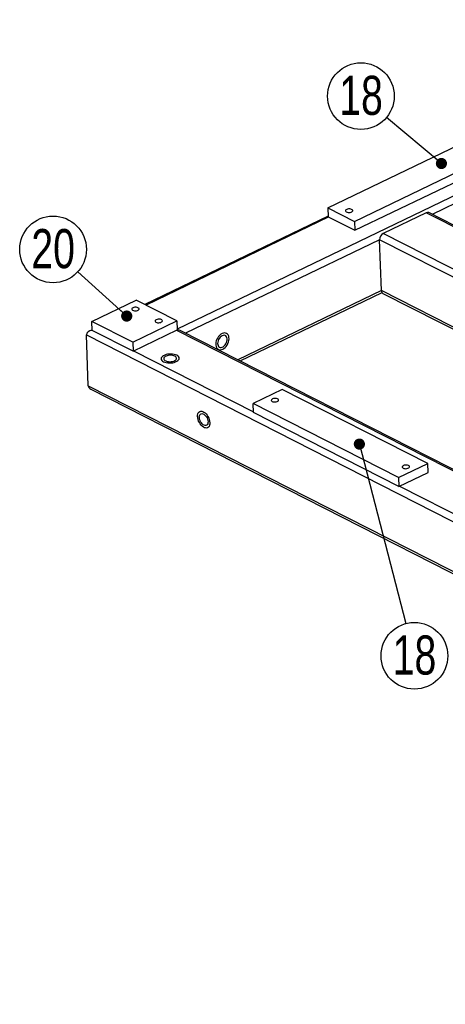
# Model space of a CAD drawing. Header units: millimetres. Extents: x 5 to 3649, y 4 to 418.
# Tile 25 of 105: x 1001 to 1039, y 211 to 299. Entities that reach past the tile are written whole.
import ezdxf

# ---------------------------------------------------------------- set-up
doc = ezdxf.new("R2010")
doc.units = ezdxf.units.MM
doc.layers.add('NOTES', color=6, linetype='Continuous')
doc.layers.add('TRAIT-FORT', color=4, linetype='Continuous', lineweight=25)
doc.styles.add('SLDTEXTSTYLE0', font='TXT', dxfattribs={"width": 0.75})
doc.dimstyles.new('SLDDIMSTYLE6', dxfattribs={"dimtxt": 0.18, "dimasz": 1, "dimexe": 0, "dimexo": 0.0625, "dimgap": 0, "dimtad": 0, "dimtih": 1, "dimtoh": 1, "dimdec": 0, "dimrnd": 1e-09, "dimzin": 0, "dimdsep": 46, "dimtxsty": 'Standard', "dimblk1": 'DOT', "dimblk2": 'DOT', "dimsah": 1, "dimcen": 0.09, "dimadec": 0, "dimazin": 0, "dimtfac": 1, "dimtdec": 0, "dimtofl": 0, "dimtmove": 0, "dimatfit": 3, "dimldrblk": 'DOT', "dimfxl": 1, "dimfrac": 2, "dimtolj": 1, "dimtzin": 0, "dimarcsym": 0})

# ---------------------------------------------------------------- blocks, each defined once
blk = doc.blocks.new('SW_NOTE_65')
at = {"layer": 'NOTES', "color": 0}
blk.add_circle((-2.287, 1.915), 2.983, dxfattribs=at)
at = {"layer": 'NOTES', "color": 0, "insert": (-2.277, 3.734), "char_height": 3.5, "attachment_point": 2, "style": 'SLDTEXTSTYLE0'}
blk.add_mtext('18', dxfattribs=at)
blk = doc.blocks.new('_Dot')
at = {"color": 0, "linetype": 'ByBlock', "lineweight": -2}
blk.add_line((-0.5, 0), (-1, 0), dxfattribs=at)
at = {"color": 0, "linetype": 'ByBlock', "const_width": 0.5}
blk.add_lwpolyline([(-0.25, 0, 1), (0.25, 0, 1)], format="xyb", close=True, dxfattribs=at)
blk = doc.blocks.new('SW_NOTE_66')
at = {"layer": 'NOTES', "color": 0}
blk.add_circle((-2.212, 2.001), 2.983, dxfattribs=at)
at = {"layer": 'NOTES', "color": 0, "insert": (-2.202, 3.82), "char_height": 3.5, "attachment_point": 2, "style": 'SLDTEXTSTYLE0'}
blk.add_mtext('20', dxfattribs=at)
blk = doc.blocks.new('SW_NOTE_72')
at = {"layer": 'NOTES', "color": 0}
blk.add_circle((-2.978, -0.171), 2.983, dxfattribs=at)
at = {"layer": 'NOTES', "color": 0, "insert": (-2.968, 1.648), "char_height": 3.5, "attachment_point": 2, "style": 'SLDTEXTSTYLE0'}
blk.add_mtext('18', dxfattribs=at)

msp = doc.modelspace()

# ---------------------------------------------------------------- linework, layer by layer
at = {"layer": 'TRAIT-FORT', "lineweight": 25}
for p, q in [((1074.298819, 298.780006), (1038.155683, 281.366057)), ((1058.297684, 291.788345), (1015.346346, 271.09417)), ((1028.819128, 281.961534), (1042.964375, 288.776786)), ((1031.213711, 280.742164), (1045.358958, 287.557416)), ((1031.242881, 279.939749), (1045.388128, 286.755001)), ((1028.819128, 281.961534), (1031.213711, 280.742164)), ((1028.819128, 281.961534), (1028.848298, 281.159119)), ((1028.846423, 281.210706), (1012.445985, 273.308891)), ((1028.900355, 281.132611), (1012.551008, 273.255412)), ((1028.848298, 281.159119), (1031.242881, 279.939749)), ((1037.618474, 281.515462), (1033.770967, 279.661713)), ((1068.444748, 265.818098), (1037.618474, 281.515462)), ((1068.570025, 265.878457), (1037.842494, 281.525539)), ((1031.213711, 280.742164), (1031.242881, 279.939749)), ((1065.069157, 263.72404), (1033.770967, 279.661713)), ((1033.446067, 279.09694), (1016.089098, 270.734263)), ((1033.611367, 274.54992), (1033.446067, 279.09694)), ((1056.666715, 267.272514), (1033.446067, 279.09694)), ((1033.611367, 274.54992), (1020.757658, 268.356937)), ((1020.962276, 268.252742), (1033.663455, 274.372235)), ((1052.163455, 265.102821), (1033.611367, 274.54992)), ((1033.741418, 274.302202), (1051.980317, 265.014584)), ((1007.714419, 271.793177), (1011.675089, 273.701448)), ((1015.319019, 271.845884), (1011.675089, 273.701448)), ((1011.35835, 269.937614), (1007.714419, 271.793177)), ((1007.74359, 270.990762), (1007.714419, 271.793177)), ((1011.35835, 269.937614), (1015.319019, 271.845884)), ((1015.319019, 271.845884), (1015.348189, 271.043469)), ((1007.21499, 270.585789), (1115.491775, 215.449053)), ((1007.38029, 266.03877), (1007.21499, 270.585789)), ((1007.741715, 271.04235), (1007.461368, 270.907277)), ((1011.38752, 269.135198), (1007.74359, 270.990762)), ((1011.38752, 269.135198), (1015.348189, 271.043469)), ((1015.291608, 271.016208), (1084.222981, 235.914954)), ((1084.348258, 235.975313), (1015.66646, 270.949478)), ((1011.35835, 269.937614), (1011.38752, 269.135198)), ((1011.444101, 269.162459), (1022.161066, 263.705164)), ((1007.38029, 266.03877), (1115.657075, 210.902034)), ((1007.61979, 265.735318), (1115.677677, 210.710049)), ((1024.736697, 265.704455), (1022.133972, 264.450448)), ((1037.750734, 259.077443), (1024.736697, 265.704455)), ((1035.148009, 257.823437), (1022.133972, 264.450448)), ((1022.163143, 263.648033), (1022.133972, 264.450448)), ((1035.177179, 257.021021), (1022.163143, 263.648033)), ((1035.148009, 257.823437), (1037.750734, 259.077443)), ((1037.779905, 258.275028), (1037.750734, 259.077443)), ((1035.177179, 257.021021), (1037.779905, 258.275028)), ((1035.148009, 257.823437), (1035.177179, 257.021021)), ((1035.23376, 257.048282), (1057.351021, 245.785724))]:
    msp.add_line(p, q, dxfattribs=at)
at = {"layer": 'TRAIT-FORT', "lineweight": 25, "flags": 128}
for points in [[(1030.502443, 281.805271), (1030.441392, 281.766115), (1030.405425, 281.720429), (1030.397735, 281.672271), (1030.419008, 281.62592), (1030.467352, 281.585495), (1030.538472, 281.554588), (1030.626048, 281.535945), (1030.7223, 281.531222), (1030.818675, 281.54084), (1030.906609, 281.563943), (1030.978289, 281.598478), (1031.027346, 281.641378), (1031.049422, 281.688831), (1031.042553, 281.736619), (1031.007352, 281.780497), (1030.946945, 281.816566), (1030.866701, 281.841621), (1030.773748, 281.853436), (1030.676347, 281.850961), (1030.583152, 281.834416), (1030.502443, 281.805271)], [(1011.385977, 273.007571), (1011.324927, 272.968416), (1011.288959, 272.922729), (1011.28127, 272.874571), (1011.302542, 272.82822), (1011.350886, 272.787796), (1011.422006, 272.756888), (1011.509583, 272.738245), (1011.605835, 272.733522), (1011.702209, 272.74314), (1011.790143, 272.766243), (1011.861824, 272.800779), (1011.910881, 272.843679), (1011.932956, 272.891131), (1011.926088, 272.938919), (1011.890886, 272.982797), (1011.83048, 273.018866), (1011.750235, 273.043921), (1011.657282, 273.055736), (1011.559881, 273.053261), (1011.466686, 273.036716), (1011.385977, 273.007571)], [(1013.468223, 271.947249), (1013.407173, 271.908094), (1013.371205, 271.862407), (1013.363515, 271.814249), (1013.384788, 271.767899), (1013.433132, 271.727474), (1013.504252, 271.696566), (1013.591829, 271.677923), (1013.688081, 271.673201), (1013.784455, 271.682818), (1013.872389, 271.705921), (1013.944069, 271.740457), (1013.993127, 271.783357), (1014.015202, 271.830809), (1014.008334, 271.878597), (1013.973132, 271.922475), (1013.912725, 271.958544), (1013.832481, 271.983599), (1013.739528, 271.995414), (1013.642127, 271.992939), (1013.548932, 271.976394), (1013.468223, 271.947249)], [(1019.357945, 270.710291), (1019.249214, 270.645739), (1019.145055, 270.559476), (1019.049015, 270.45444), (1018.964364, 270.334206), (1018.893986, 270.20287), (1018.840276, 270.064904), (1018.805064, 269.925006), (1018.789549, 269.787941), (1018.794259, 269.658375), (1018.819034, 269.540721), (1018.86303, 269.438986), (1018.924749, 269.356635), (1019.00209, 269.29647), (1019.092417, 269.260542), (1019.192657, 269.250074), (1019.299394, 269.265422), (1019.408994, 269.306064), (1019.517725, 269.370615), (1019.621884, 269.456878), (1019.717924, 269.561915), (1019.802575, 269.682148), (1019.872954, 269.813484), (1019.926664, 269.951451), (1019.961876, 270.091348), (1019.977391, 270.228414), (1019.972681, 270.35798), (1019.947906, 270.475633), (1019.903909, 270.577368), (1019.84219, 270.65972), (1019.76485, 270.719884), (1019.674522, 270.755812), (1019.574283, 270.766281), (1019.467546, 270.750932), (1019.357945, 270.710291)], [(1019.357945, 270.710291), (1019.249214, 270.645739), (1019.145055, 270.559476), (1019.049015, 270.45444), (1018.964364, 270.334206), (1018.893986, 270.20287), (1018.840276, 270.064904), (1018.805064, 269.925006), (1018.789549, 269.787941), (1018.794259, 269.658375), (1018.819034, 269.540721), (1018.86303, 269.438986), (1018.924749, 269.356635), (1019.00209, 269.29647), (1019.092417, 269.260542), (1019.192657, 269.250074), (1019.299394, 269.265422), (1019.408994, 269.306064), (1019.517725, 269.370615), (1019.621884, 269.456878), (1019.717924, 269.561915), (1019.802575, 269.682148), (1019.872954, 269.813484), (1019.926664, 269.951451), (1019.961876, 270.091348), (1019.977391, 270.228414), (1019.972681, 270.35798), (1019.947906, 270.475633), (1019.903909, 270.577368), (1019.84219, 270.65972), (1019.76485, 270.719884), (1019.674522, 270.755812), (1019.574283, 270.766281), (1019.467546, 270.750932), (1019.357945, 270.710291)], [(1019.365238, 270.509687), (1019.27444, 270.454009), (1019.18874, 270.377486), (1019.112146, 270.283693), (1019.048238, 270.177018), (1019.000005, 270.062448), (1018.969703, 269.94534), (1018.958748, 269.831171), (1018.967652, 269.725278), (1018.996, 269.632613), (1019.042465, 269.557509), (1019.104875, 269.503478), (1019.180313, 269.473046), (1019.265249, 269.467637), (1019.355713, 269.487502), (1019.447476, 269.531713), (1019.536245, 269.598204), (1019.617871, 269.683864), (1019.688536, 269.784689), (1019.744937, 269.895964), (1019.784436, 270.012486), (1019.805186, 270.128806), (1019.806218, 270.239486), (1019.787482, 270.33935), (1019.749855, 270.423729), (1019.695096, 270.488678), (1019.625766, 270.531158), (1019.545106, 270.549185), (1019.456889, 270.541914), (1019.365238, 270.509687)], [(1015.305522, 268.762473), (1015.194971, 268.808743), (1015.067953, 268.84369), (1014.928794, 268.866123), (1014.782232, 268.875279), (1014.633259, 268.870847), (1014.486948, 268.852976), (1014.348281, 268.822275), (1014.221981, 268.77979), (1014.112347, 268.726969), (1014.023115, 268.665608), (1013.957322, 268.597799), (1013.917209, 268.52585), (1013.904141, 268.452211), (1013.918565, 268.37939), (1013.959989, 268.309867), (1014.027002, 268.246009), (1014.117322, 268.189992), (1014.227873, 268.143722), (1014.354891, 268.108775), (1014.49405, 268.086341), (1014.640611, 268.077185), (1014.789584, 268.081618), (1014.935895, 268.099489), (1015.074562, 268.13019), (1015.200863, 268.172674), (1015.310496, 268.225496), (1015.399729, 268.286857), (1015.465522, 268.354666), (1015.505635, 268.426615), (1015.518702, 268.500254), (1015.504279, 268.573075), (1015.462855, 268.642598), (1015.395842, 268.706455), (1015.305522, 268.762473)], [(1015.305522, 268.762473), (1015.194971, 268.808743), (1015.067953, 268.84369), (1014.928794, 268.866123), (1014.782232, 268.875279), (1014.633259, 268.870847), (1014.486948, 268.852976), (1014.348281, 268.822275), (1014.221981, 268.77979), (1014.112347, 268.726969), (1014.023115, 268.665608), (1013.957322, 268.597799), (1013.917209, 268.52585), (1013.904141, 268.452211), (1013.918565, 268.37939), (1013.959989, 268.309867), (1014.027002, 268.246009), (1014.117322, 268.189992), (1014.227873, 268.143722), (1014.354891, 268.108775), (1014.49405, 268.086341), (1014.640611, 268.077185), (1014.789584, 268.081618), (1014.935895, 268.099489), (1015.074562, 268.13019), (1015.200863, 268.172674), (1015.310496, 268.225496), (1015.399729, 268.286857), (1015.465522, 268.354666), (1015.505635, 268.426615), (1015.518702, 268.500254), (1015.504279, 268.573075), (1015.462855, 268.642598), (1015.395842, 268.706455), (1015.305522, 268.762473)], [(1015.135779, 268.68069), (1015.041929, 268.718648), (1014.932625, 268.745271), (1014.812977, 268.759314), (1014.688581, 268.760121), (1014.565253, 268.747653), (1014.448759, 268.722494), (1014.344548, 268.68582), (1014.257491, 268.639346), (1014.191659, 268.585245), (1014.150131, 268.526047), (1014.134848, 268.464519), (1014.146525, 268.403539), (1014.184616, 268.345958), (1014.24734, 268.294468), (1014.331764, 268.251478), (1014.43394, 268.218997), (1014.549091, 268.198544), (1014.671833, 268.191075), (1014.796425, 268.19694), (1014.917043, 268.215865), (1015.028046, 268.246963), (1015.124245, 268.288783), (1015.20114, 268.339367), (1015.255136, 268.396351), (1015.283709, 268.45707), (1015.285523, 268.518685), (1015.260492, 268.578315), (1015.209787, 268.633171), (1015.135779, 268.68069)], [(1023.864798, 264.85876), (1023.803747, 264.819605), (1023.76778, 264.773918), (1023.76009, 264.72576), (1023.781363, 264.679409), (1023.829707, 264.638984), (1023.900827, 264.608077), (1023.988403, 264.589434), (1024.084655, 264.584711), (1024.18103, 264.594329), (1024.268964, 264.617432), (1024.340644, 264.651968), (1024.389701, 264.694868), (1024.411777, 264.74232), (1024.404908, 264.790108), (1024.369707, 264.833986), (1024.3093, 264.870055), (1024.229056, 264.89511), (1024.136103, 264.906925), (1024.038702, 264.90445), (1023.945507, 264.887905), (1023.864798, 264.85876)], [(1018.255459, 262.732336), (1018.250842, 262.608062), (1018.227769, 262.497499), (1018.187026, 262.404411), (1018.129999, 262.331968), (1018.058632, 262.282638), (1017.975353, 262.2581), (1017.883, 262.25919), (1017.784717, 262.285871), (1017.683852, 262.337234), (1017.583838, 262.41153), (1017.488082, 262.506229), (1017.399844, 262.618106), (1017.32213, 262.743351), (1017.257586, 262.8777), (1017.20841, 263.016577), (1017.176276, 263.155253), (1017.16228, 263.289005), (1017.166896, 263.413279), (1017.189969, 263.523842), (1017.230712, 263.61693), (1017.287739, 263.689373), (1017.359106, 263.738703), (1017.442385, 263.763241), (1017.534738, 263.762151), (1017.633021, 263.73547), (1017.733887, 263.684107), (1017.8339, 263.609811), (1017.929657, 263.515112), (1018.017894, 263.403235), (1018.095608, 263.277989), (1018.160152, 263.143641), (1018.209328, 263.004764), (1018.241462, 262.866088), (1018.255459, 262.732336)], [(1018.255459, 262.732336), (1018.250842, 262.608062), (1018.227769, 262.497499), (1018.187026, 262.404411), (1018.129999, 262.331968), (1018.058632, 262.282638), (1017.975353, 262.2581), (1017.883, 262.25919), (1017.784717, 262.285871), (1017.683852, 262.337234), (1017.583838, 262.41153), (1017.488082, 262.506229), (1017.399844, 262.618106), (1017.32213, 262.743351), (1017.257586, 262.8777), (1017.20841, 263.016577), (1017.176276, 263.155253), (1017.16228, 263.289005), (1017.166896, 263.413279), (1017.189969, 263.523842), (1017.230712, 263.61693), (1017.287739, 263.689373), (1017.359106, 263.738703), (1017.442385, 263.763241), (1017.534738, 263.762151), (1017.633021, 263.73547), (1017.733887, 263.684107), (1017.8339, 263.609811), (1017.929657, 263.515112), (1018.017894, 263.403235), (1018.095608, 263.277989), (1018.160152, 263.143641), (1018.209328, 263.004764), (1018.241462, 262.866088), (1018.255459, 262.732336)], [(1018.09929, 262.81186), (1018.094082, 262.708698), (1018.070861, 262.619657), (1018.030714, 262.548898), (1017.975518, 262.499732), (1017.907853, 262.474456), (1017.830885, 262.474253), (1017.748211, 262.499133), (1017.663697, 262.547931), (1017.581296, 262.618367), (1017.50486, 262.707146), (1017.437963, 262.810118), (1017.383733, 262.922467), (1017.344707, 263.038941), (1017.322708, 263.154093), (1017.318765, 263.262538), (1017.333064, 263.359206), (1017.364935, 263.439578), (1017.412887, 263.499894), (1017.47468, 263.537334), (1017.547423, 263.550148), (1017.627714, 263.537737), (1017.711801, 263.500681), (1017.795751, 263.440712), (1017.875638, 263.360636), (1017.947727, 263.264195), (1018.008647, 263.155899), (1018.05555, 263.040813), (1018.086243, 262.924318), (1018.09929, 262.81186)], [(1035.577431, 258.89445), (1035.51638, 258.855294), (1035.480413, 258.809608), (1035.472723, 258.76145), (1035.493996, 258.715099), (1035.54234, 258.674674), (1035.61346, 258.643767), (1035.701036, 258.625124), (1035.797288, 258.620401), (1035.893663, 258.630019), (1035.981597, 258.653122), (1036.053277, 258.687657), (1036.102334, 258.730557), (1036.12441, 258.77801), (1036.117541, 258.825798), (1036.08234, 258.869676), (1036.021933, 258.905745), (1035.941688, 258.9308), (1035.848736, 258.942615), (1035.751335, 258.94014), (1035.65814, 258.923595), (1035.577431, 258.89445)]]:
    msp.add_lwpolyline(points, dxfattribs=at)
at = {"layer": 'TRAIT-FORT', "lineweight": 25}
for centre, radius, start, end in [((1037.740419, 281.299637), 0.247893, 65.68395194, 119.46717348), ((1034.083356, 279.106163), 0.637356, 119.34928065, 180.82916658), ((1033.88526, 274.535716), 0.274261, 177.03118531, 238.36750486)]:
    msp.add_arc(centre, radius, start, end, dxfattribs=at)
for centre, start_param, end_param in [((1007.866812, 270.590307), 1.753446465, 3.170736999), ((1007.866812, 270.590307), 1.753446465, 3.170736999), ((1015.254138, 270.641509), 0.892907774, 1.447902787), ((1015.254138, 270.641509), 0.892907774, 1.447902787), ((1008.032113, 266.043288), 3.170736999, 4.034500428), ((1008.032113, 266.043288), 3.170736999, 4.034500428)]:
    msp.add_ellipse(centre, major_axis=(0.651971, -0.007175), ratio=0.615317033, start_param=start_param, end_param=end_param, dxfattribs=at)

# ---------------------------------------------------------------- block references
at = {"layer": 'NOTES'}
for name, p in [('SW_NOTE_65', (1034.065321, 290.031098)), ('SW_NOTE_66', (1006.443171, 276.234271)), ('SW_NOTE_72', (1039.536163, 242.053896))]:
    msp.add_blockref(name, p, dxfattribs=at)

# ---------------------------------------------------------------- leaders
for points in [[(1038.977302, 285.917909), (1034.065321, 290.031098)], [(1010.824124, 272.270776), (1006.443171, 276.234271)], [(1031.63881, 260.818781), (1035.808434, 244.769865)]]:
    msp.add_leader(points, dimstyle='SLDDIMSTYLE6', dxfattribs=at)

doc.saveas('drawing.dxf')
